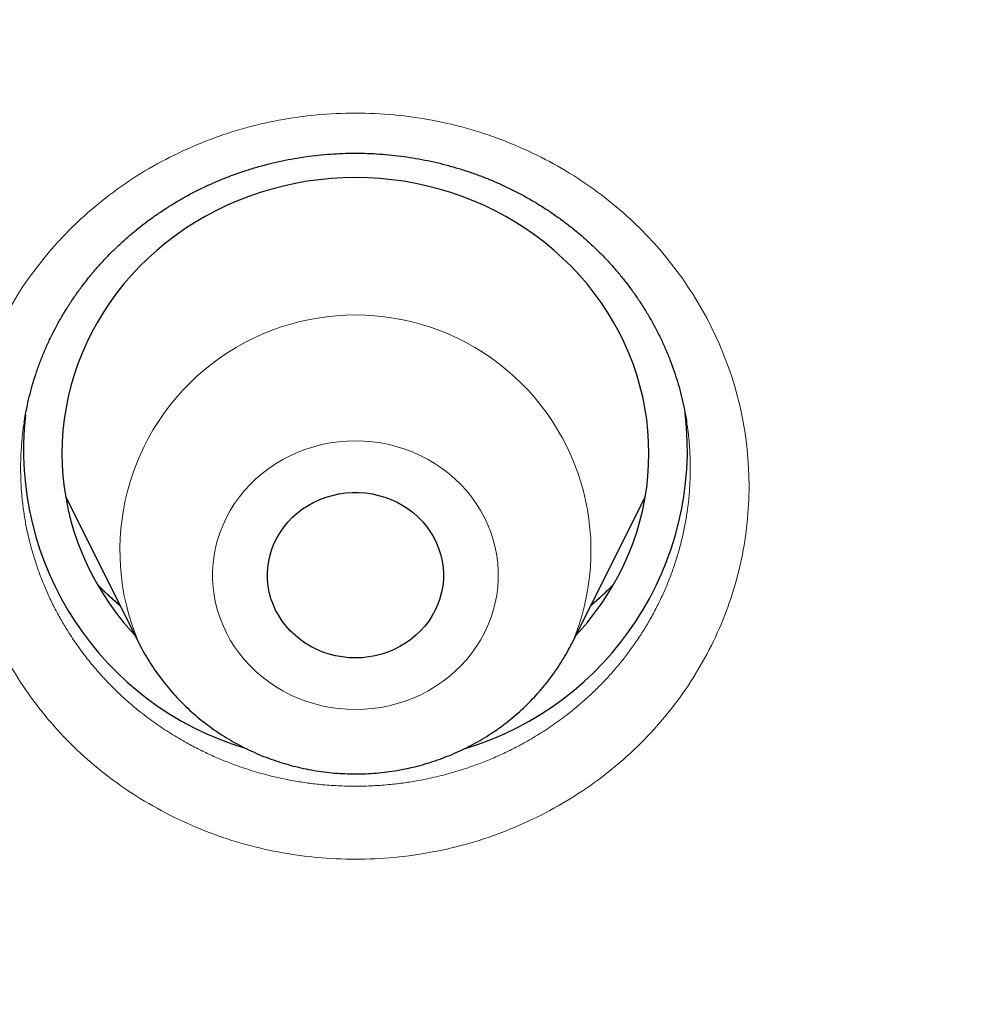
# Model space of a CAD drawing. Header units: millimetres. Extents: x 8 to 450, y 12 to 574.
# Tile 222 of 256: x 230.28 to 235.21, y 534.59 to 539.62. Entities that reach past the tile are written whole.
import ezdxf

# ---------------------------------------------------------------- set-up
doc = ezdxf.new("R2010")
doc.units = ezdxf.units.MM

msp = doc.modelspace()

# ---------------------------------------------------------------- linework, layer by layer
at = {"color": 7, "linetype": 'Continuous', "lineweight": 30}
for p, q in [((230.519, 537.1774), (230.8922, 536.4328)), ((233.1078, 536.4328), (233.481, 537.1774))]:
    msp.add_line(p, q, dxfattribs=at)
at = {"color": 7, "linetype": 'Continuous', "lineweight": 30, "flags": 128}
for points in [[(233.1265, 536.4701), (233.1446, 536.4898), (233.1837, 536.535), (233.2208, 536.5818), (233.2557, 536.6299), (233.2886, 536.6793), (233.3192, 536.7299), (233.3476, 536.7817), (233.3737, 536.8346), (233.3974, 536.8884), (233.4187, 536.9431), (233.4376, 536.9986), (233.4541, 537.0548), (233.4681, 537.1115), (233.4795, 537.1688), (233.4885, 537.2265), (233.4949, 537.2844), (233.4987, 537.3426), (233.5, 537.4008), (233.4987, 537.4591), (233.4949, 537.5172), (233.4885, 537.5752), (233.4795, 537.6328), (233.4681, 537.6901), (233.4541, 537.7468), (233.4376, 537.803), (233.4187, 537.8585), (233.3974, 537.9132), (233.3737, 537.967), (233.3476, 538.0199), (233.3192, 538.0717), (233.2886, 538.1223), (233.2557, 538.1717), (233.2208, 538.2199), (233.1837, 538.2666), (233.1446, 538.3118), (233.1036, 538.3555), (233.0607, 538.3975), (233.0159, 538.4378), (232.9694, 538.4764), (232.9213, 538.5131), (232.8716, 538.548), (232.8204, 538.5808), (232.7678, 538.6117), (232.7139, 538.6405), (232.6588, 538.6671), (232.6025, 538.6916), (232.5453, 538.7139), (232.487, 538.734), (232.428, 538.7517), (232.3682, 538.7672), (232.3078, 538.7803), (232.2469, 538.7911), (232.1855, 538.7995), (232.1239, 538.8055), (232.062, 538.8091), (232, 538.8103), (231.938, 538.8091), (231.8761, 538.8055), (231.8145, 538.7995), (231.7531, 538.7911), (231.6922, 538.7803), (231.6318, 538.7672), (231.572, 538.7517), (231.513, 538.734), (231.4547, 538.7139), (231.3975, 538.6916), (231.3412, 538.6671), (231.2861, 538.6405), (231.2322, 538.6117), (231.1796, 538.5808), (231.1284, 538.548), (231.0787, 538.5131), (231.0306, 538.4764), (230.9841, 538.4378), (230.9393, 538.3975), (230.8964, 538.3555), (230.8554, 538.3118), (230.8163, 538.2666), (230.7792, 538.2199), (230.7443, 538.1717), (230.7114, 538.1223), (230.6808, 538.0717), (230.6524, 538.0199), (230.6263, 537.967), (230.6026, 537.9132), (230.5813, 537.8585), (230.5624, 537.803), (230.5459, 537.7468), (230.5319, 537.6901), (230.5205, 537.6328), (230.5115, 537.5752), (230.5051, 537.5172), (230.5013, 537.4591), (230.5, 537.4008), (230.5013, 537.3426), (230.5051, 537.2844), (230.5115, 537.2265), (230.5205, 537.1688), (230.5319, 537.1115), (230.5459, 537.0548), (230.5624, 536.9986), (230.5813, 536.9431), (230.6026, 536.8884), (230.6263, 536.8346), (230.6524, 536.7817), (230.6808, 536.7299), (230.7114, 536.6793), (230.7443, 536.6299), (230.7792, 536.5818), (230.8163, 536.535), (230.8554, 536.4898), (230.8735, 536.4701)], [(232, 536.3555), (231.966, 536.3567), (231.9321, 536.3603), (231.8987, 536.3663), (231.8658, 536.3747), (231.8337, 536.3854), (231.8026, 536.3984), (231.7725, 536.4135), (231.7438, 536.4307), (231.7166, 536.4499), (231.691, 536.471), (231.6671, 536.4938), (231.6452, 536.5183), (231.6252, 536.5442), (231.6075, 536.5715), (231.592, 536.6), (231.5788, 536.6295), (231.568, 536.6599), (231.5597, 536.6909), (231.5539, 536.7225), (231.5507, 536.7543), (231.5501, 536.7863), (231.552, 536.8183), (231.5565, 536.85), (231.5636, 536.8813), (231.5731, 536.9121), (231.5851, 536.942), (231.5994, 536.971), (231.6161, 536.9989), (231.6349, 537.0256), (231.6559, 537.0508), (231.6788, 537.0745), (231.7036, 537.0965), (231.73, 537.1166), (231.758, 537.1349), (231.7874, 537.151), (231.818, 537.1651), (231.8497, 537.1769), (231.8822, 537.1864), (231.9153, 537.1937), (231.949, 537.1985), (231.983, 537.2009), (232.017, 537.2009), (232.051, 537.1985), (232.0847, 537.1937), (232.1178, 537.1864), (232.1503, 537.1769), (232.182, 537.1651), (232.2126, 537.151), (232.242, 537.1349), (232.27, 537.1166), (232.2964, 537.0965), (232.3212, 537.0745), (232.3441, 537.0508), (232.3651, 537.0256), (232.3839, 536.9989), (232.4006, 536.971), (232.4149, 536.942), (232.4269, 536.9121), (232.4364, 536.8813), (232.4435, 536.85), (232.448, 536.8183), (232.4499, 536.7863), (232.4493, 536.7543), (232.4461, 536.7225), (232.4403, 536.6909), (232.432, 536.6599), (232.4212, 536.6295), (232.408, 536.6), (232.3925, 536.5715), (232.3748, 536.5442), (232.3548, 536.5183), (232.3329, 536.4938), (232.309, 536.471), (232.2834, 536.4499), (232.2562, 536.4307), (232.2275, 536.4135), (232.1974, 536.3984), (232.1663, 536.3854), (232.1342, 536.3747), (232.1013, 536.3663), (232.0679, 536.3603), (232.034, 536.3567), (232, 536.3555)]]:
    msp.add_lwpolyline(points, dxfattribs=at)
at = {"color": 252, "linetype": 'Continuous', "lineweight": 0, "flags": 128}
msp.add_lwpolyline([(232, 537.4647), (231.9567, 537.4635), (231.9136, 537.4599), (231.8708, 537.4539), (231.8284, 537.4455), (231.7867, 537.4348), (231.7457, 537.4218), (231.7055, 537.4065), (231.6665, 537.389), (231.6285, 537.3694), (231.5919, 537.3476), (231.5568, 537.3239), (231.5231, 537.2983), (231.4912, 537.2708), (231.461, 537.2416), (231.4328, 537.2108), (231.4065, 537.1785), (231.3823, 537.1448), (231.3603, 537.1097), (231.3406, 537.0735), (231.3231, 537.0363), (231.308, 536.9982), (231.2954, 536.9593), (231.2852, 536.9197), (231.2776, 536.8797), (231.2724, 536.8393), (231.2699, 536.7987), (231.2699, 536.758), (231.2724, 536.7174), (231.2776, 536.677), (231.2852, 536.637), (231.2954, 536.5974), (231.308, 536.5585), (231.3231, 536.5204), (231.3406, 536.4831), (231.3603, 536.447), (231.3823, 536.4119), (231.4065, 536.3782), (231.4328, 536.3458), (231.461, 536.315), (231.4912, 536.2858), (231.5231, 536.2584), (231.5568, 536.2328), (231.5919, 536.209), (231.6285, 536.1873), (231.6665, 536.1677), (231.7055, 536.1502), (231.7457, 536.1349), (231.7867, 536.1219), (231.8284, 536.1111), (231.8708, 536.1028), (231.9136, 536.0968), (231.9567, 536.0931), (232, 536.0919), (232.0433, 536.0931), (232.0864, 536.0968), (232.1292, 536.1028), (232.1716, 536.1111), (232.2133, 536.1219), (232.2543, 536.1349), (232.2945, 536.1502), (232.3335, 536.1677), (232.3715, 536.1873), (232.4081, 536.209), (232.4432, 536.2328), (232.4769, 536.2584), (232.5088, 536.2858), (232.539, 536.315), (232.5672, 536.3458), (232.5935, 536.3782), (232.6177, 536.4119), (232.6397, 536.447), (232.6594, 536.4831), (232.6769, 536.5204), (232.692, 536.5585), (232.7046, 536.5974), (232.7148, 536.637), (232.7224, 536.677), (232.7276, 536.7174), (232.7301, 536.758), (232.7301, 536.7987), (232.7276, 536.8393), (232.7224, 536.8797), (232.7148, 536.9197), (232.7046, 536.9593), (232.692, 536.9982), (232.6769, 537.0363), (232.6594, 537.0735), (232.6397, 537.1097), (232.6177, 537.1448), (232.5935, 537.1785), (232.5672, 537.2108), (232.539, 537.2416), (232.5088, 537.2708), (232.4769, 537.2983), (232.4432, 537.3239), (232.4081, 537.3476), (232.3715, 537.3694), (232.3335, 537.389), (232.2945, 537.4065), (232.2543, 537.4218), (232.2133, 537.4348), (232.1716, 537.4455), (232.1292, 537.4539), (232.0864, 537.4599), (232.0433, 537.4635), (232, 537.4647)], dxfattribs=at)
at = {"color": 252, "linetype": 'Continuous', "lineweight": 0}
msp.add_arc((232, 536.9042), 1.2039, 336.8922, 203.0883, dxfattribs=at)
at = {"color": 7, "linetype": 'Continuous', "lineweight": 30}
for centre, radius, start, end in [((231.8986, 537.4207), 1.5955, 173.6324, 253.1385), ((232.1014, 537.4205), 1.5953, 286.7405, 6.637)]:
    msp.add_arc(centre, radius, start, end, dxfattribs=at)
for points, knots in [([(279.178, 531.7215), (279.1777, 531.7262), (279.1772, 531.7347), (279.1765, 531.7475), (279.1759, 531.7586), (279.1752, 531.7694), (279.1747, 531.7798), (279.174, 531.7909), (279.1729, 531.811), (279.1711, 531.8407), (279.1687, 531.8819), (279.166, 531.9271), (279.1629, 531.9769), (279.1596, 532.0292), (279.1562, 532.0833), (279.1512, 532.1604), (279.1446, 532.2577), (279.1366, 532.3731), (279.1301, 532.4617), (279.1255, 532.5234), (279.1229, 532.5579), (279.1209, 532.5847), (279.1194, 532.604), (279.1183, 532.6185), (279.1173, 532.632), (279.1158, 532.6513), (279.1136, 532.6784), (279.1108, 532.7146), (279.1073, 532.7582), (279.1012, 532.8338), (279.0923, 532.9405), (279.0805, 533.0775), (279.0677, 533.2192), (279.0541, 533.3656), (279.0395, 533.5166), (279.0239, 533.6722), (279.0045, 533.8582), (278.9812, 534.071), (278.9541, 534.3071), (278.9328, 534.4845), (278.9178, 534.6052), (278.9095, 534.6712), (278.9012, 534.7366), (278.8929, 534.8013), (278.8847, 534.8636), (278.8772, 534.9211), (278.8705, 534.9716), (278.865, 535.0125), (278.8606, 535.0448), (278.8573, 535.0692), (278.8546, 535.0885), (278.8525, 535.1044), (278.8502, 535.121), (278.8473, 535.1423), (278.8434, 535.1703), (278.8387, 535.2042), (278.8328, 535.2462), (278.8257, 535.2969), (278.8172, 535.3568), (278.8076, 535.4236), (278.7968, 535.4975), (278.7849, 535.5782), (278.7647, 535.7133), (278.7365, 535.8975), (278.7002, 536.1253), (278.6642, 536.3442), (278.6283, 536.5555), (278.5927, 536.7592), (278.5575, 536.955), (278.5231, 537.1416), (278.4895, 537.319), (278.457, 537.4872), (278.4257, 537.6461), (278.3955, 537.7959), (278.3667, 537.9364), (278.3394, 538.0676), (278.3136, 538.1896), (278.2894, 538.3024), (278.267, 538.4059), (278.2462, 538.5002), (278.23, 538.5734), (278.2179, 538.6278), (278.2094, 538.6655), (278.2015, 538.7005), (278.1945, 538.7316), (278.1886, 538.7577), (278.1838, 538.7787), (278.1792, 538.7988), (278.1739, 538.8219), (278.1673, 538.8507), (278.1596, 538.8841), (278.1511, 538.9212), (278.1418, 538.9613), (278.1301, 539.0113), (278.1159, 539.0722), (278.0987, 539.145), (278.0799, 539.224), (278.0594, 539.3093), (278.0372, 539.4007), (278.0133, 539.4984), (277.9878, 539.6018), (277.9514, 539.7472), (277.9048, 539.9306), (277.8482, 540.148), (277.7909, 540.3638), (277.7329, 540.5777), (277.6744, 540.7893), (277.6167, 540.9937), (277.56, 541.1908), (277.5045, 541.3806), (277.4501, 541.5632), (277.3971, 541.7386), (277.3455, 541.9067), (277.2954, 542.0676), (277.2472, 542.2204), (277.201, 542.365), (277.1568, 542.5018), (277.1143, 542.6315), (277.0798, 542.7359), (277.0529, 542.8167), (277.0332, 542.8757), (277.014, 542.9328), (276.9953, 542.9881), (276.9772, 543.0415), (276.9599, 543.0922), (276.9446, 543.1369), (276.932, 543.1737), (276.9225, 543.2014), (276.9151, 543.2226), (276.9088, 543.2408), (276.9021, 543.2603), (276.893, 543.2865), (276.8808, 543.3216), (276.8653, 543.3663), (276.8467, 543.4194), (276.8251, 543.4808), (276.8007, 543.55), (276.7734, 543.6268), (276.7432, 543.7113), (276.71, 543.8037), (276.6756, 543.8984), (276.6405, 543.9947), (276.6048, 544.0917), (276.5672, 544.1931), (276.5285, 544.2966), (276.4897, 544.3996), (276.4341, 544.546), (276.3621, 544.7333), (276.2766, 544.9518), (276.1958, 545.1554), (276.1195, 545.3446), (276.0448, 545.5276), (275.9712, 545.7056), (275.8988, 545.8784), (275.8277, 546.0459), (275.7585, 546.2072), (275.6908, 546.3634), (275.6162, 546.5334), (275.5331, 546.7207), (275.4399, 546.9277), (275.3599, 547.1027), (275.2943, 547.2448), (275.244, 547.3529), (275.1929, 547.4622), (275.1408, 547.5724), (275.0882, 547.6832), (275.0399, 547.7839), (274.9975, 547.8718), (274.9623, 547.9446), (274.9305, 548.0099), (274.9022, 548.0679), (274.8774, 548.1185), (274.8585, 548.1569), (274.8448, 548.1847), (274.8359, 548.2027), (274.8292, 548.2162), (274.8246, 548.2255), (274.8208, 548.2333), (274.8147, 548.2455), (274.805, 548.2651), (274.791, 548.2934), (274.774, 548.3275), (274.7544, 548.3669), (274.7323, 548.4111), (274.7072, 548.4611), (274.6791, 548.5171), (274.648, 548.5787), (274.5648, 548.7426), (274.4298, 549.0054), (274.2668, 549.3154), (274.128, 549.5745), (274.0144, 549.784), (273.9001, 549.992), (273.7851, 550.1985), (273.6687, 550.4051), (273.5414, 550.628), (273.4016, 550.8695), (273.2482, 551.1304), (273.0889, 551.3971), (272.9235, 551.6694), (272.7677, 551.9218), (272.6226, 552.1534), (272.4893, 552.3636), (272.3717, 552.5468), (272.271, 552.7021), (272.1899, 552.8263), (272.1115, 552.9454), (272.0392, 553.0546), (271.9729, 553.154), (271.9124, 553.2442), (271.8561, 553.3278), (271.8038, 553.4051), (271.7556, 553.4759), (271.7117, 553.5404), (271.6708, 553.6001), (271.6333, 553.6546), (271.5996, 553.7035), (271.5702, 553.746), (271.5433, 553.7849), (271.5204, 553.8179), (271.5018, 553.8446), (271.488, 553.8644), (271.4752, 553.8828), (271.4617, 553.9021), (271.4468, 553.9234), (271.4305, 553.9468), (271.407, 553.9803), (271.3753, 554.0255), (271.3341, 554.0839), (271.2885, 554.1485), (271.2385, 554.2189), (271.1841, 554.2952), (271.125, 554.3778), (271.0611, 554.4666), (270.9923, 554.5617), (270.9186, 554.6629), (270.8371, 554.7743), (270.7474, 554.8961), (270.6489, 555.0287), (270.5446, 555.1681), (270.4355, 555.3127), (270.2988, 555.4924), (270.1335, 555.707), (269.9379, 555.9576), (269.7347, 556.2139), (269.524, 556.4758), (269.3069, 556.7415), (269.0833, 557.0109), (268.8533, 557.2838), (268.6152, 557.5615), (268.3906, 557.8193), (268.1807, 558.0567), (267.9869, 558.2731), (267.8241, 558.4525), (267.6938, 558.5947), (267.5978, 558.6989), (267.5029, 558.8012), (267.4112, 558.8994), (267.3246, 558.9917), (267.2433, 559.0778), (267.1674, 559.1578), (267.097, 559.2317), (267.032, 559.2995), (266.9729, 559.3611), (266.9196, 559.4163), (266.872, 559.4655), (266.8299, 559.5089), (266.7939, 559.5459), (266.7639, 559.5767), (266.7395, 559.6017), (266.7194, 559.6222), (266.7025, 559.6395), (266.6864, 559.6559), (266.669, 559.6736), (266.6456, 559.6974), (266.6157, 559.7279), (266.5788, 559.7653), (266.5376, 559.8071), (266.4886, 559.8565), (266.4313, 559.9141), (266.3649, 559.9806), (266.2923, 560.0531), (266.2133, 560.1315), (266.1279, 560.2158), (266.0409, 560.3013), (265.9527, 560.3874), (265.864, 560.4736), (265.7705, 560.5641), (265.672, 560.6586), (265.5687, 560.7574), (265.4605, 560.86), (265.2836, 561.0267), (265.0399, 561.2534), (264.7261, 561.5401), (264.4097, 561.8237), (264.0909, 562.1041), (263.7747, 562.3772), (263.4612, 562.6431), (263.1506, 562.9018), (262.8431, 563.1535), (262.5387, 563.3983), (262.2124, 563.6563), (261.8637, 563.927), (261.4922, 564.2093), (261.1237, 564.4837), (260.7584, 564.7503), (260.4839, 564.9466), (260.3002, 565.0764), (260.2064, 565.1423), (260.1129, 565.2077), (260.0197, 565.2725), (259.9278, 565.3361), (259.8341, 565.4006), (259.7408, 565.4645), (259.649, 565.5271), (259.5643, 565.5845), (259.4924, 565.6331), (259.4323, 565.6735), (259.383, 565.7066), (259.3432, 565.7332), (259.3121, 565.754), (259.2897, 565.7689), (259.271, 565.7814), (259.2555, 565.7917), (259.2409, 565.8014), (259.2243, 565.8124), (259.2042, 565.8258), (259.1801, 565.8417), (259.1429, 565.8664), (259.0912, 565.9006), (259.0233, 565.9452), (258.9472, 565.9951), (258.8629, 566.0502), (258.7702, 566.1104), (258.6713, 566.1743), (258.5665, 566.2417), (258.456, 566.3123), (258.338, 566.3872), (258.2124, 566.4664), (258.0811, 566.5487), (257.944, 566.6339), (257.8014, 566.7218), (257.6517, 566.8135), (257.4947, 566.9088), (257.3304, 567.0076), (257.1622, 567.1079), (256.9904, 567.2093), (256.8162, 567.3112), (256.6388, 567.414), (256.4606, 567.5161), (256.2116, 567.6576), (255.8923, 567.836), (255.5034, 568.0486), (255.1188, 568.2544), (254.736, 568.4549), (254.3552, 568.6499), (253.9766, 568.8397), (253.6029, 569.0229), (253.2343, 569.1998), (252.8708, 569.3705), (252.5126, 569.5351), (252.1598, 569.6938), (251.8125, 569.8467), (251.4707, 569.994), (251.1346, 570.1359), (250.8038, 570.2726), (250.4779, 570.4045), (250.1566, 570.5318), (249.8299, 570.6586), (249.4979, 570.7847), (249.161, 570.9097), (248.8302, 571.0298), (248.5053, 571.1451), (248.185, 571.2563), (247.8692, 571.3634), (247.5582, 571.4666), (247.2537, 571.5654), (246.9558, 571.66), (246.5718, 571.7793), (246.1002, 571.921), (245.5592, 572.0767), (245.0413, 572.2195), (244.5462, 572.3505), (244.0541, 572.4753), (243.6186, 572.5811), (243.2395, 572.6698), (242.9165, 572.7431), (242.5948, 572.8139), (242.2745, 572.8822), (241.9535, 572.9485), (241.6095, 573.0171), (241.2393, 573.0882), (240.8414, 573.1613), (240.4348, 573.2326), (240.017, 573.3023), (239.5879, 573.3702), (239.1474, 573.4358), (238.6979, 573.4987), (238.2395, 573.5586), (237.7749, 573.6149), (237.3045, 573.6675), (236.8282, 573.7161), (236.3433, 573.7609), (235.85, 573.8016), (235.3481, 573.838), (234.838, 573.8698), (234.3218, 573.8967), (233.7931, 573.9186), (233.2536, 573.9352), (232.7036, 573.9461), (232.1457, 573.9509), (231.5799, 573.9494), (231.0062, 573.9412), (230.4303, 573.9264), (229.8524, 573.9047), (229.2726, 573.8763), (228.702, 573.8416), (228.1409, 573.8011), (227.5893, 573.7552), (227.0363, 573.703), (226.482, 573.6445), (225.9574, 573.5832), (225.4628, 573.5202), (224.9982, 573.4567), (224.5339, 573.3888), (224.073, 573.317), (223.619, 573.2419), (223.1822, 573.1656), (222.7624, 573.0886), (222.3592, 573.0111), (221.9641, 572.9318), (221.577, 572.851), (221.1905, 572.7671), (220.8049, 572.6802), (220.4206, 572.5903), (220.0453, 572.4995), (219.6789, 572.4078), (219.3215, 572.3156), (218.997, 572.2293), (218.7043, 572.1494), (218.4421, 572.0763), (218.1853, 572.0032), (217.933, 571.9299), (217.6821, 571.8555), (217.4123, 571.7741), (217.121, 571.6842), (216.8075, 571.5852), (216.4887, 571.4821), (216.1645, 571.3749), (215.837, 571.264), (215.5065, 571.1494), (215.1729, 571.0311), (214.8344, 570.9082), (214.485, 570.7784), (214.1249, 570.6415), (213.7553, 570.4974), (213.3836, 570.349), (213.0111, 570.1966), (212.6379, 570.0404), (212.2642, 569.8802), (211.8427, 569.6952), (211.3736, 569.4838), (210.8574, 569.2438), (210.3405, 568.996), (209.8578, 568.7576), (209.4081, 568.5293), (208.9904, 568.3122), (208.5695, 568.0882), (208.1457, 567.8571), (207.7215, 567.6203), (207.2972, 567.3778), (206.8729, 567.1295), (206.4463, 566.874), (206.1256, 566.6772), (205.9103, 566.5433), (205.801, 566.4748), (205.6929, 566.4067), (205.5882, 566.3404), (205.4891, 566.2773), (205.3964, 566.2179), (205.31, 566.1623), (205.2288, 566.1098), (205.153, 566.0605), (205.0828, 566.0147), (205.0193, 565.9732), (204.9628, 565.9361), (204.913, 565.9033), (204.8717, 565.8761), (204.8384, 565.854), (204.8123, 565.8367), (204.791, 565.8226), (204.7763, 565.8129), (204.7672, 565.8068), (204.7622, 565.8035), (204.7579, 565.8006), (204.7522, 565.7968), (204.743, 565.7907), (204.7298, 565.7819), (204.705, 565.7653), (204.6683, 565.7409), (204.6185, 565.7076), (204.563, 565.6703), (204.5018, 565.6291), (204.4333, 565.5829), (204.3574, 565.5314), (204.2738, 565.4745), (204.1839, 565.4129), (204.0876, 565.3467), (203.985, 565.2758), (203.8785, 565.2016), (203.7681, 565.1245), (203.6544, 565.0444), (203.5352, 564.9599), (203.4105, 564.871), (203.2752, 564.7738), (203.1294, 564.6683), (202.9758, 564.5561), (202.8222, 564.443), (202.671, 564.3308), (202.5225, 564.2195), (202.3764, 564.1093), (202.2329, 564.0001), (202.0601, 563.8676), (201.8596, 563.7122), (201.6332, 563.5344), (201.4139, 563.3601), (201.2014, 563.1892), (200.9959, 563.0218), (200.8008, 562.8611), (200.6158, 562.7071), (200.4405, 562.5596), (200.271, 562.4157), (200.1073, 562.2753), (199.9494, 562.1385), (199.7971, 562.0055), (199.6504, 561.8762), (199.5092, 561.7508), (199.3735, 561.6292), (199.2295, 561.4992), (199.0771, 561.3603), (198.9164, 561.2125), (198.7529, 561.0606), (198.5871, 560.9051), (198.4197, 560.7465), (198.2587, 560.5923), (198.1039, 560.4427), (197.9553, 560.2977), (197.8381, 560.1823), (197.7506, 560.0956), (197.691, 560.0364), (197.6325, 559.978), (197.5752, 559.9206), (197.5202, 559.8653), (197.4705, 559.8152), (197.4274, 559.7715), (197.3906, 559.7343), (197.3618, 559.7051), (197.3401, 559.6829), (197.3245, 559.667), (197.3116, 559.6538), (197.3001, 559.6421), (197.2878, 559.6296), (197.2715, 559.613), (197.2502, 559.5911), (197.2238, 559.5641), (197.1927, 559.5321), (197.1568, 559.4952), (197.1163, 559.4534), (197.071, 559.4066), (196.9971, 559.3299), (196.8951, 559.2235), (196.7657, 559.0874), (196.6299, 558.9434), (196.4876, 558.7911), (196.3387, 558.6303), (196.1865, 558.4641), (196.0309, 558.2926), (195.8687, 558.112), (195.7, 557.922), (195.5246, 557.7222), (195.3462, 557.5165), (195.1665, 557.3067), (194.9873, 557.0949), (194.7764, 556.8424), (194.5353, 556.5492), (194.2655, 556.2146), (194.0005, 555.8796), (193.7404, 555.5442), (193.4851, 555.2085), (193.293, 554.951), (193.1616, 554.7726), (193.0891, 554.6736), (193.0181, 554.576), (192.9498, 554.4817), (192.8858, 554.3928), (192.8263, 554.3098), (192.7715, 554.2329), (192.7206, 554.1613), (192.6738, 554.0951), (192.6312, 554.0346), (192.5933, 553.9807), (192.5601, 553.9334), (192.5317, 553.8926), (192.5079, 553.8585), (192.4901, 553.833), (192.4776, 553.8149), (192.4694, 553.8031), (192.4616, 553.7919), (192.4522, 553.7784), (192.4393, 553.7597), (192.4224, 553.7353), (192.4015, 553.7051), (192.3755, 553.6674), (192.344, 553.6216), (192.3072, 553.568), (192.2676, 553.5099), (192.1971, 553.4065), (192.0626, 553.2076), (191.8836, 552.9388), (191.6896, 552.6421), (191.5135, 552.3684), (191.3685, 552.1393), (191.2533, 551.9551), (191.1667, 551.8155), (191.0774, 551.6703), (190.9855, 551.5195), (190.889, 551.3597), (190.7878, 551.1907), (190.6821, 551.012), (190.5737, 550.8269), (190.4628, 550.6352), (190.3493, 550.4368), (190.2467, 550.2551), (190.155, 550.0912), (190.0748, 549.9463), (189.9936, 549.7984), (189.9115, 549.6475), (189.8285, 549.4934), (189.745, 549.3369), (189.6689, 549.1928), (189.6018, 549.0647), (189.545, 548.9555), (189.4925, 548.8539), (189.4442, 548.7599), (189.4004, 548.674), (189.3609, 548.5962), (189.3256, 548.5264), (189.2942, 548.464), (189.2667, 548.4092), (189.2431, 548.3618), (189.2232, 548.3219), (189.2071, 548.2895), (189.1949, 548.2649), (189.1843, 548.2436), (189.1733, 548.2212), (189.1593, 548.1929), (189.1415, 548.1569), (189.1198, 548.1128), (189.0944, 548.0609), (189.0664, 548.0035), (189.0362, 547.9415), (189.0041, 547.8752), (188.9677, 547.7997), (188.9269, 547.7147), (188.8815, 547.6194), (188.8335, 547.518), (188.7825, 547.4096), (188.7285, 547.294), (188.6722, 547.1723), (188.615, 547.0478), (188.5582, 546.9232), (188.5027, 546.8002), (188.4484, 546.6789), (188.3768, 546.5175), (188.2892, 546.3178), (188.1874, 546.0816), (188.0904, 545.8529), (187.9981, 545.6317), (187.9103, 545.4182), (187.8271, 545.2123), (187.7481, 545.0142), (187.6732, 544.8238), (187.6022, 544.6406), (187.5347, 544.4643), (187.4707, 544.2946), (187.411, 544.1344), (187.3554, 543.9836), (187.3038, 543.8418), (187.2548, 543.7061), (187.2086, 543.5763), (187.1731, 543.4758), (187.1478, 543.4038), (187.1325, 543.36), (187.119, 543.3212), (187.1075, 543.2882), (187.0981, 543.261), (187.0906, 543.2391), (187.0838, 543.2196), (187.0767, 543.199), (187.0675, 543.1722), (187.0557, 543.1378), (187.0411, 543.095), (187.024, 543.0451), (187.0047, 542.988), (186.983, 542.9239), (186.9591, 542.8526), (186.9329, 542.7742), (186.9045, 542.6886), (186.874, 542.5958), (186.8414, 542.4961), (186.8075, 542.3913), (186.7579, 542.2365), (186.6943, 542.0352), (186.6143, 541.7767), (186.5339, 541.5106), (186.4534, 541.2376), (186.3767, 540.9708), (186.3036, 540.7104), (186.2338, 540.456), (186.1672, 540.2067), (186.102, 539.9571), (186.0382, 539.7066), (185.9759, 539.4554), (185.9305, 539.2678), (185.9008, 539.143), (185.8863, 539.0812), (185.8727, 539.0235), (185.8605, 538.9709), (185.8485, 538.9196), (185.8373, 538.8707), (185.8269, 538.8255), (185.8196, 538.7937), (185.8152, 538.7743), (185.813, 538.7644), (185.8109, 538.7554), (185.8084, 538.7444), (185.8052, 538.7303), (185.8013, 538.713), (185.796, 538.6893), (185.789, 538.6584), (185.7802, 538.6192), (185.7702, 538.5741), (185.7587, 538.5226), (185.746, 538.4647), (185.7318, 538.4003), (185.7165, 538.3297), (185.6999, 538.2528), (185.6822, 538.1699), (185.6638, 538.0827), (185.6319, 537.9301), (185.5883, 537.7167), (185.5346, 537.4453), (185.4844, 537.1821), (185.4373, 536.9272), (185.3936, 536.682), (185.3529, 536.4464), (185.3153, 536.2205), (185.2802, 536.0031), (185.2542, 535.8365), (185.2361, 535.7184), (185.2253, 535.6463), (185.2147, 535.5753), (185.2044, 535.5055), (185.1944, 535.4369), (185.1846, 535.3694), (185.1753, 535.3038), (185.1673, 535.247), (185.1608, 535.2009), (185.1561, 535.1669), (185.1525, 535.1403), (185.1497, 535.1204), (185.1473, 535.1028), (185.1447, 535.0835), (185.1414, 535.0593), (185.1368, 535.0255), (185.1308, 534.9808), (185.1232, 534.9238), (185.1145, 534.8583), (185.1057, 534.7902), (185.0968, 534.7208), (185.0879, 534.6512), (185.0786, 534.5767), (185.0605, 534.4296), (185.0343, 534.2089), (185.004, 533.9378), (184.9773, 533.6841), (184.9538, 533.4492), (184.9366, 533.2665), (184.925, 533.1378), (184.9186, 533.0661), (184.9127, 532.9978), (184.9073, 532.9349), (184.9022, 532.8742), (184.8975, 532.8168), (184.8932, 532.7639), (184.8897, 532.7205), (184.887, 532.6867), (184.8851, 532.6624), (184.8839, 532.6474), (184.8831, 532.6364), (184.8821, 532.624), (184.8807, 532.6053), (184.8784, 532.5758), (184.8754, 532.5356), (184.8715, 532.4842), (184.8673, 532.4263), (184.8627, 532.3617), (184.8577, 532.2912), (184.8527, 532.2183), (184.8479, 532.1466), (184.8435, 532.0792), (184.8395, 532.0164), (184.8361, 531.961), (184.8332, 531.9126), (184.8306, 531.8707), (184.8285, 531.8348), (184.8267, 531.8028), (184.8251, 531.7749), (184.8235, 531.7475), (184.8225, 531.7302), (184.822, 531.7215)], [0, 0, 0, 0, 0.000127, 0.000231, 0.000316, 0.000383, 0.000456, 0.000538, 0.000631, 0.000898, 0.001191, 0.001537, 0.00189, 0.002284, 0.002687, 0.003079, 0.003978, 0.004825, 0.005621, 0.00593, 0.006184, 0.006381, 0.006522, 0.006609, 0.006701, 0.006821, 0.007034, 0.0073, 0.007621, 0.007996, 0.00897, 0.009979, 0.011023, 0.012102, 0.013216, 0.014365, 0.015545, 0.017335, 0.019079, 0.020779, 0.021271, 0.021759, 0.022243, 0.022724, 0.023198, 0.023628, 0.024002, 0.02432, 0.024538, 0.024719, 0.024863, 0.024969, 0.025073, 0.025231, 0.025443, 0.025697, 0.025987, 0.02638, 0.026825, 0.027323, 0.027872, 0.028473, 0.029126, 0.03089, 0.032588, 0.034221, 0.035789, 0.037321, 0.038785, 0.040181, 0.041509, 0.042769, 0.04396, 0.045084, 0.046139, 0.047124, 0.048041, 0.048889, 0.049668, 0.050379, 0.05102, 0.051322, 0.051606, 0.051873, 0.052114, 0.05231, 0.052463, 0.05259, 0.052764, 0.052986, 0.053242, 0.053522, 0.053825, 0.054152, 0.054655, 0.055205, 0.055803, 0.056448, 0.057141, 0.057881, 0.058668, 0.059491, 0.06119, 0.062842, 0.064448, 0.066116, 0.067731, 0.069292, 0.070799, 0.072252, 0.073651, 0.074997, 0.076289, 0.077527, 0.07871, 0.079818, 0.080873, 0.081875, 0.082823, 0.083294, 0.083751, 0.084193, 0.084621, 0.085035, 0.085435, 0.085801, 0.086076, 0.086291, 0.086446, 0.086571, 0.086714, 0.0869, 0.087183, 0.087531, 0.087943, 0.088421, 0.088963, 0.089559, 0.090217, 0.090938, 0.091721, 0.092435, 0.093193, 0.093997, 0.094815, 0.095623, 0.09642, 0.098259, 0.100039, 0.10158, 0.103075, 0.104523, 0.105926, 0.107306, 0.108639, 0.109924, 0.111161, 0.112376, 0.114, 0.115661, 0.117359, 0.118222, 0.119094, 0.119976, 0.120868, 0.121768, 0.122667, 0.123317, 0.123908, 0.124439, 0.12491, 0.125322, 0.125674, 0.125847, 0.126001, 0.126116, 0.126177, 0.126229, 0.126306, 0.126476, 0.126707, 0.126999, 0.127311, 0.127672, 0.128081, 0.128538, 0.129044, 0.129594, 0.132566, 0.135517, 0.137263, 0.139001, 0.140732, 0.142455, 0.144173, 0.145919, 0.148067, 0.150271, 0.152533, 0.154852, 0.157228, 0.159007, 0.160817, 0.162657, 0.163755, 0.164852, 0.16589, 0.166863, 0.167706, 0.168494, 0.169227, 0.169904, 0.170526, 0.171092, 0.171603, 0.172101, 0.172532, 0.172897, 0.173226, 0.173563, 0.173771, 0.173935, 0.174088, 0.174259, 0.174447, 0.174654, 0.174879, 0.175337, 0.175856, 0.176435, 0.177057, 0.177737, 0.178473, 0.179267, 0.180117, 0.181025, 0.18199, 0.183118, 0.184315, 0.185581, 0.186902, 0.188249, 0.190485, 0.192785, 0.19515, 0.19758, 0.200076, 0.20259, 0.205167, 0.207806, 0.210509, 0.212567, 0.214661, 0.216789, 0.217805, 0.218828, 0.21985, 0.22082, 0.221731, 0.222583, 0.223377, 0.224111, 0.224787, 0.225404, 0.225952, 0.226444, 0.226879, 0.227257, 0.227557, 0.227808, 0.22801, 0.228178, 0.228328, 0.228506, 0.228714, 0.229048, 0.229426, 0.229848, 0.230314, 0.230926, 0.231601, 0.232339, 0.233138, 0.234001, 0.234925, 0.235768, 0.236656, 0.23759, 0.23857, 0.239596, 0.240668, 0.24178, 0.244827, 0.247829, 0.25092, 0.25396, 0.25695, 0.25989, 0.26278, 0.265619, 0.268409, 0.271148, 0.274529, 0.277857, 0.281131, 0.284352, 0.28752, 0.28834, 0.289155, 0.289967, 0.290775, 0.291579, 0.292351, 0.293203, 0.293993, 0.294721, 0.295386, 0.295843, 0.296264, 0.296652, 0.296864, 0.297062, 0.297225, 0.297344, 0.297459, 0.297598, 0.297769, 0.297975, 0.298212, 0.29872, 0.299298, 0.299944, 0.30066, 0.301445, 0.3023, 0.303169, 0.304099, 0.305092, 0.306146, 0.307261, 0.308393, 0.309581, 0.310827, 0.312129, 0.313488, 0.314905, 0.316293, 0.317731, 0.319195, 0.32065, 0.322094, 0.325281, 0.328417, 0.331502, 0.334537, 0.337582, 0.340574, 0.343513, 0.346399, 0.349233, 0.352014, 0.354743, 0.357418, 0.360041, 0.362612, 0.365131, 0.367607, 0.370039, 0.372428, 0.375006, 0.377532, 0.380006, 0.382427, 0.384797, 0.38715, 0.38945, 0.391696, 0.393888, 0.396026, 0.400153, 0.404241, 0.407858, 0.411444, 0.414999, 0.418523, 0.420855, 0.423173, 0.425478, 0.427768, 0.430048, 0.432356, 0.435128, 0.437957, 0.440842, 0.443784, 0.446837, 0.44995, 0.45312, 0.45635, 0.459638, 0.462924, 0.466267, 0.469666, 0.473122, 0.476634, 0.480203, 0.483821, 0.487457, 0.491281, 0.495119, 0.498972, 0.50296, 0.506964, 0.510983, 0.515018, 0.51907, 0.523137, 0.526986, 0.53085, 0.534728, 0.53862, 0.542526, 0.545792, 0.549068, 0.552353, 0.555628, 0.558844, 0.562002, 0.564926, 0.567797, 0.570616, 0.573382, 0.576096, 0.578918, 0.58168, 0.584384, 0.587029, 0.589614, 0.592141, 0.594085, 0.595993, 0.597865, 0.5997, 0.601519, 0.603368, 0.605629, 0.607936, 0.610287, 0.612684, 0.615126, 0.617569, 0.620056, 0.622586, 0.625161, 0.627916, 0.630714, 0.633531, 0.636364, 0.639213, 0.642077, 0.644957, 0.648943, 0.652958, 0.657003, 0.661077, 0.664363, 0.66769, 0.671061, 0.674476, 0.677935, 0.681376, 0.684859, 0.688385, 0.691953, 0.692866, 0.693782, 0.6947, 0.695586, 0.696421, 0.697203, 0.697932, 0.698609, 0.699263, 0.699859, 0.700397, 0.700878, 0.701302, 0.701668, 0.701931, 0.702154, 0.702336, 0.702477, 0.702528, 0.70257, 0.702604, 0.702638, 0.702716, 0.702839, 0.702976, 0.703353, 0.703779, 0.704254, 0.704778, 0.705352, 0.706016, 0.706735, 0.70751, 0.708341, 0.709228, 0.710171, 0.711112, 0.712102, 0.713142, 0.714232, 0.715371, 0.716702, 0.718076, 0.719436, 0.720778, 0.722101, 0.723405, 0.724691, 0.725959, 0.728066, 0.730121, 0.732122, 0.734069, 0.735962, 0.737803, 0.739488, 0.741127, 0.742717, 0.74426, 0.745755, 0.747203, 0.748603, 0.749956, 0.751261, 0.75252, 0.754127, 0.755693, 0.757218, 0.758928, 0.760583, 0.762183, 0.763729, 0.76522, 0.766657, 0.767271, 0.767876, 0.768469, 0.769052, 0.769623, 0.770153, 0.770572, 0.770948, 0.771281, 0.771457, 0.771618, 0.771761, 0.771856, 0.771971, 0.772139, 0.772358, 0.77263, 0.772953, 0.773321, 0.77374, 0.774209, 0.774727, 0.776039, 0.77739, 0.778781, 0.780314, 0.781892, 0.783515, 0.785184, 0.786897, 0.788764, 0.790681, 0.792649, 0.794656, 0.796661, 0.798659, 0.801784, 0.804891, 0.80798, 0.811052, 0.814105, 0.817141, 0.818033, 0.818922, 0.819809, 0.820659, 0.821454, 0.822194, 0.822879, 0.823509, 0.824105, 0.824642, 0.82512, 0.82554, 0.8259, 0.826202, 0.826445, 0.826577, 0.826681, 0.826758, 0.826873, 0.827038, 0.827254, 0.82752, 0.827837, 0.828251, 0.828729, 0.829254, 0.829782, 0.831455, 0.834485, 0.836818, 0.839183, 0.841581, 0.842732, 0.843926, 0.845166, 0.846451, 0.847782, 0.849242, 0.850754, 0.852317, 0.853931, 0.855596, 0.857311, 0.858496, 0.859703, 0.860934, 0.862187, 0.863464, 0.864764, 0.86607, 0.867033, 0.867932, 0.868767, 0.869538, 0.870246, 0.870879, 0.871451, 0.871961, 0.872409, 0.872796, 0.873122, 0.873386, 0.873589, 0.873725, 0.873906, 0.874137, 0.874417, 0.874786, 0.875214, 0.875683, 0.876187, 0.876726, 0.8773, 0.878022, 0.878794, 0.879614, 0.880484, 0.881422, 0.882411, 0.883427, 0.884428, 0.885415, 0.886387, 0.887345, 0.889292, 0.891176, 0.892995, 0.89475, 0.896441, 0.898069, 0.899632, 0.901131, 0.902569, 0.903953, 0.905284, 0.90656, 0.907715, 0.908822, 0.909881, 0.910892, 0.911855, 0.912226, 0.912573, 0.912875, 0.913132, 0.913343, 0.913507, 0.913641, 0.913798, 0.913988, 0.914265, 0.914598, 0.914985, 0.915427, 0.915924, 0.916476, 0.917082, 0.917744, 0.918461, 0.919233, 0.920056, 0.920886, 0.922815, 0.924705, 0.926849, 0.928941, 0.930981, 0.93297, 0.934906, 0.9368, 0.938662, 0.9406, 0.942503, 0.944372, 0.94486, 0.945335, 0.945772, 0.946169, 0.946526, 0.946935, 0.947276, 0.947549, 0.947655, 0.947715, 0.947774, 0.947858, 0.947964, 0.948095, 0.948249, 0.948499, 0.948794, 0.949134, 0.949518, 0.949957, 0.950442, 0.950973, 0.951552, 0.952176, 0.952844, 0.953517, 0.955616, 0.957651, 0.959622, 0.961529, 0.963373, 0.965122, 0.966809, 0.968431, 0.969986, 0.970532, 0.971068, 0.971596, 0.972116, 0.972626, 0.973128, 0.973621, 0.974088, 0.974396, 0.974648, 0.974845, 0.974987, 0.975092, 0.975235, 0.975417, 0.975631, 0.975989, 0.976411, 0.976896, 0.977445, 0.977921, 0.978437, 0.978991, 0.979574, 0.981698, 0.983885, 0.985583, 0.987316, 0.989085, 0.989623, 0.990163, 0.990671, 0.991135, 0.991554, 0.992014, 0.992403, 0.992723, 0.992972, 0.993151, 0.993259, 0.993303, 0.993393, 0.993534, 0.993715, 0.994044, 0.994421, 0.994846, 0.995319, 0.995841, 0.996396, 0.996923, 0.997417, 0.997878, 0.998305, 0.998635, 0.998942, 0.999226, 0.999426, 0.999619, 0.999809, 1, 1, 1, 1]), ([(230.3073, 537.56), (230.3087, 537.5694), (230.313, 537.5983), (230.3227, 537.6465), (230.3362, 537.7044), (230.352, 537.7617), (230.37, 537.8182), (230.3901, 537.8738), (230.4122, 537.9285), (230.4365, 537.9821), (230.4628, 538.0349), (230.4913, 538.0869), (230.5219, 538.1382), (230.5546, 538.1886), (230.5894, 538.238), (230.626, 538.2861), (230.6644, 538.3329), (230.7044, 538.3783), (230.746, 538.422), (230.7891, 538.464), (230.8339, 538.5045), (230.8803, 538.5435), (230.9284, 538.5812), (230.9779, 538.6172), (231.0287, 538.6514), (231.0806, 538.6837), (231.1336, 538.7141), (231.1878, 538.7428), (231.2433, 538.7696), (231.2999, 538.7946), (231.3574, 538.8176), (231.4157, 538.8387), (231.4749, 538.8577), (231.5347, 538.8746), (231.5951, 538.8896), (231.6559, 538.9024), (231.7171, 538.9131), (231.7787, 538.9217), (231.8408, 538.9283), (231.9031, 538.9326), (231.956, 538.9346), (231.9882, 538.9348), (231.9995, 538.9349)], [0, 0, 0, 0, 0.01254, 0.03857, 0.064619, 0.090635, 0.116572, 0.142387, 0.168041, 0.193575, 0.219109, 0.244761, 0.270534, 0.296391, 0.322292, 0.348193, 0.374043, 0.399799, 0.425422, 0.450881, 0.476302, 0.501794, 0.52747, 0.553188, 0.578767, 0.604191, 0.629491, 0.654996, 0.680477, 0.705994, 0.731554, 0.757102, 0.782527, 0.808063, 0.833605, 0.859006, 0.884327, 0.909753, 0.935214, 0.960677, 0.986195, 1, 1, 1, 1]), ([(231.9995, 538.9349), (232.0098, 538.9348), (232.0408, 538.9347), (232.0926, 538.9329), (232.1546, 538.9287), (232.2164, 538.9223), (232.278, 538.9139), (232.3393, 538.9033), (232.4003, 538.8906), (232.4608, 538.8758), (232.5208, 538.859), (232.5801, 538.8401), (232.6384, 538.8192), (232.6957, 538.7965), (232.752, 538.7718), (232.8074, 538.7452), (232.8617, 538.7167), (232.915, 538.6863), (232.9671, 538.6541), (233.0179, 538.6201), (233.0674, 538.5844), (233.1157, 538.5468), (233.1624, 538.5077), (233.2073, 538.4674), (233.2503, 538.4257), (233.2917, 538.3825), (233.3316, 538.3377), (233.37, 538.2912), (233.4067, 538.2434), (233.4416, 538.1942), (233.4745, 538.1439), (233.5054, 538.0926), (233.5343, 538.0405), (233.5609, 537.9876), (233.5853, 537.9342), (233.6075, 537.88), (233.6277, 537.8248), (233.6459, 537.7687), (233.6619, 537.7116), (233.6757, 537.6539), (233.6861, 537.6032), (233.691, 537.5715), (233.6928, 537.5594)], [0, 0, 0, 0, 0.012576, 0.037987, 0.063299, 0.088598, 0.113941, 0.139371, 0.164838, 0.19029, 0.215865, 0.241454, 0.266913, 0.292212, 0.317587, 0.342976, 0.368381, 0.393848, 0.419408, 0.444799, 0.470379, 0.496078, 0.521745, 0.547194, 0.572399, 0.597739, 0.623303, 0.649002, 0.674796, 0.700645, 0.726509, 0.752334, 0.778076, 0.803699, 0.829164, 0.854587, 0.880203, 0.905981, 0.931882, 0.957866, 0.983891, 1, 1, 1, 1]), ([(233.3204, 536.7326), (233.3168, 536.7288), (233.2991, 536.7103), (233.2654, 536.6783), (233.23, 536.6457), (233.2087, 536.6279), (233.2034, 536.6235)], [0, 0, 0, 0, 0.097466, 0.483494, 0.870884, 1, 1, 1, 1]), ([(230.7968, 536.6232), (230.7948, 536.6248), (230.7769, 536.6396), (230.7445, 536.6691), (230.7077, 536.7036), (230.6871, 536.7249), (230.6808, 536.7315)], [0, 0, 0, 0, 0.047628, 0.436485, 0.826372, 1, 1, 1, 1]), ([(230.8926, 536.4321), (230.8932, 536.431), (230.9011, 536.4143), (230.9184, 536.3831), (230.9446, 536.3384), (230.973, 536.2951), (231.0033, 536.2529), (231.0354, 536.212), (231.0694, 536.1724), (231.1051, 536.1344), (231.1425, 536.0978), (231.1815, 536.0628), (231.2221, 536.0295), (231.2641, 535.9979), (231.3076, 535.968), (231.3523, 535.94), (231.3983, 535.9139), (231.4454, 535.8898), (231.4936, 535.8676), (231.5428, 535.8474), (231.5928, 535.8293), (231.6436, 535.8134), (231.6951, 535.7995), (231.7472, 535.7878), (231.7998, 535.7784), (231.8528, 535.7711), (231.9061, 535.766), (231.9595, 535.7632), (232.0131, 535.7626), (232.0666, 535.7643), (232.12, 535.7682), (232.1732, 535.7744), (232.2261, 535.7827), (232.2785, 535.7933), (232.3304, 535.8061), (232.3818, 535.8211), (232.4323, 535.8381), (232.4821, 535.8573), (232.5309, 535.8786), (232.5788, 535.9019), (232.6255, 535.9271), (232.6711, 535.9544), (232.7154, 535.9834), (232.7583, 536.0144), (232.7997, 536.047), (232.8397, 536.0814), (232.878, 536.1175), (232.9147, 536.1551), (232.9496, 536.1941), (232.9828, 536.2346), (233.014, 536.2765), (233.0434, 536.3196), (233.0707, 536.3639), (233.0919, 536.4013), (233.1033, 536.4243), (233.107, 536.4318)], [0, 0, 0, 0, 0.001378, 0.020536, 0.039709, 0.058898, 0.078104, 0.097328, 0.116569, 0.135829, 0.155108, 0.174406, 0.193723, 0.213058, 0.232412, 0.251783, 0.271171, 0.290576, 0.309997, 0.329432, 0.348881, 0.368343, 0.387817, 0.407302, 0.426796, 0.446298, 0.465808, 0.485324, 0.504845, 0.524369, 0.543896, 0.563423, 0.58295, 0.602474, 0.621996, 0.641513, 0.661024, 0.680528, 0.700023, 0.719509, 0.738983, 0.758446, 0.777894, 0.797329, 0.816747, 0.836149, 0.855533, 0.874899, 0.894246, 0.913574, 0.932883, 0.952172, 0.971441, 0.99069, 1, 1, 1, 1])]:
    msp.add_open_spline(points, degree=3, knots=knots, dxfattribs=at)
at = {"color": 252, "linetype": 'Continuous', "lineweight": 0}
for points, knots in [([(184.8384, 531.7406), (184.844, 531.9296), (184.8785, 533.0866), (185.1388, 535.2022), (185.6287, 538.071), (186.3349, 540.9021), (187.232, 543.6841), (188.322, 546.4048), (189.5987, 549.0528), (191.0571, 551.6167), (192.6908, 554.0855), (194.4928, 556.4485), (196.4554, 558.6957), (198.5703, 560.8176), (200.8283, 562.8049), (203.2197, 564.6491), (205.7344, 566.3425), (208.3616, 567.8776), (211.09, 569.248), (213.908, 570.4478), (216.8034, 571.4719), (219.7639, 572.3158), (222.7768, 572.9759), (225.8291, 573.4495), (228.908, 573.7344), (232, 573.8295), (235.092, 573.7344), (238.1709, 573.4495), (241.2232, 572.9759), (244.2361, 572.3158), (247.1966, 571.4719), (250.092, 570.4478), (252.91, 569.248), (255.6384, 567.8776), (258.2656, 566.3425), (260.7803, 564.6491), (263.1717, 562.8049), (265.4297, 560.8176), (267.5446, 558.6957), (269.5072, 556.4485), (271.3092, 554.0855), (272.9429, 551.6167), (274.4013, 549.0528), (275.678, 546.4048), (276.768, 543.6841), (277.6651, 540.9021), (278.3713, 538.071), (278.8612, 535.2022), (279.1215, 533.0866), (279.156, 531.9296), (279.1616, 531.7407)], [0, 0, 0, 0, 0.004208, 0.025764, 0.04732, 0.068876, 0.090432, 0.111989, 0.133545, 0.155101, 0.176657, 0.198213, 0.21977, 0.241326, 0.262882, 0.284438, 0.305994, 0.327551, 0.349107, 0.370663, 0.392219, 0.413775, 0.435331, 0.456888, 0.478444, 0.5, 0.521556, 0.543112, 0.564669, 0.586225, 0.607781, 0.629337, 0.650893, 0.67245, 0.694006, 0.715562, 0.737118, 0.758674, 0.780231, 0.801787, 0.823343, 0.844899, 0.866455, 0.888012, 0.909568, 0.931124, 0.95268, 0.974236, 0.995792, 1, 1, 1, 1]), ([(184.5066, 521.0871), (184.5203, 521.8644), (184.5487, 523.4763), (184.7774, 525.9152), (185.1474, 528.3956), (185.6682, 530.8524), (186.3338, 533.278), (187.1434, 535.6646), (188.094, 538.0049), (189.1828, 540.2913), (190.4063, 542.5168), (191.7607, 544.6744), (193.2417, 546.7572), (194.8446, 548.7587), (196.5645, 550.6725), (198.3958, 552.4928), (200.3329, 554.2137), (202.3696, 555.8298), (204.4995, 557.3361), (206.716, 558.7277), (209.012, 560.0005), (211.3803, 561.1502), (213.8135, 562.1733), (216.304, 563.0666), (218.8438, 563.8273), (221.425, 564.453), (224.0395, 564.9417), (226.6791, 565.2919), (229.3353, 565.5024), (232, 565.5727), (234.6647, 565.5024), (237.3209, 565.2919), (239.9605, 564.9417), (242.575, 564.453), (245.1562, 563.8273), (247.696, 563.0666), (250.1865, 562.1733), (252.6197, 561.1502), (254.988, 560.0005), (257.284, 558.7277), (259.5005, 557.3361), (261.6304, 555.8298), (263.6671, 554.2137), (265.6042, 552.4928), (267.4355, 550.6725), (269.1554, 548.7587), (270.7583, 546.7572), (272.2393, 544.6744), (273.5937, 542.5168), (274.8172, 540.2913), (275.906, 538.0049), (276.8566, 535.6646), (277.6662, 533.278), (278.3318, 530.8524), (278.8526, 528.3956), (279.2226, 525.9152), (279.4513, 523.4763), (279.4797, 521.8642), (279.4934, 521.0869)], [0, 0, 0, 0, 0.016672, 0.034573, 0.052474, 0.070375, 0.088276, 0.106177, 0.124078, 0.141979, 0.15988, 0.177781, 0.195682, 0.213583, 0.231484, 0.249385, 0.267286, 0.285187, 0.303088, 0.320989, 0.33889, 0.356791, 0.374692, 0.392593, 0.410494, 0.428395, 0.446296, 0.464197, 0.482098, 0.499999, 0.5179, 0.535801, 0.553702, 0.571603, 0.589504, 0.607405, 0.625306, 0.643207, 0.661109, 0.67901, 0.696911, 0.714812, 0.732713, 0.750614, 0.768515, 0.786416, 0.804317, 0.822218, 0.840119, 0.85802, 0.875921, 0.893822, 0.911723, 0.929624, 0.947525, 0.965426, 0.983327, 1, 1, 1, 1]), ([(232, 539.1395), (232.1329, 539.1395), (232.2636, 539.1271), (232.5208, 539.0787), (232.6486, 539.042), (232.8922, 538.9463), (233.0078, 538.8878), (233.2265, 538.7494), (233.33, 538.6689), (233.6083, 538.405), (233.7582, 538.1923), (233.9588, 537.7336), (234.0116, 537.4828), (234.0118, 537.1099), (233.9988, 536.9836), (233.9475, 536.7392), (233.9095, 536.6204), (233.8089, 536.3896), (233.7459, 536.2779), (233.6003, 536.0713), (233.5172, 535.975), (233.3295, 535.797), (233.2277, 535.7179), (233.0099, 535.5798), (232.8923, 535.5201), (232.6485, 535.4243), (232.5231, 535.3883), (232.2653, 535.3395), (232.1322, 535.3269), (231.8678, 535.3269), (231.7346, 535.3395), (231.4769, 535.3883), (231.3515, 535.4243), (231.1076, 535.5201), (230.9901, 535.5798), (230.7723, 535.7179), (230.6704, 535.797), (230.4828, 535.9751), (230.3997, 536.0713), (230.2541, 536.278), (230.1911, 536.3896), (230.0905, 536.6204), (230.0525, 536.7392), (230.0012, 536.9837), (229.9882, 537.1099), (229.9884, 537.4828), (230.0412, 537.7336), (230.2418, 538.1924), (230.3917, 538.405), (230.67, 538.6689), (230.7736, 538.7494), (230.9923, 538.8878), (231.1078, 538.9463), (231.3515, 539.042), (231.4792, 539.0787), (231.7364, 539.1271), (231.8671, 539.1395), (232, 539.1395)], [0, 0, 0, 0, 0.03125, 0.03125, 0.0625, 0.0625, 0.09375, 0.09375, 0.125, 0.125, 0.1875, 0.1875, 0.25, 0.25, 0.28125, 0.28125, 0.3125, 0.3125, 0.34375, 0.34375, 0.375, 0.375, 0.40625, 0.40625, 0.4375, 0.4375, 0.46875, 0.46875, 0.5, 0.5, 0.53125, 0.53125, 0.5625, 0.5625, 0.59375, 0.59375, 0.625, 0.625, 0.65625, 0.65625, 0.6875, 0.6875, 0.71875, 0.71875, 0.75, 0.75, 0.8125, 0.8125, 0.875, 0.875, 0.90625, 0.90625, 0.9375, 0.9375, 0.96875, 0.96875, 1, 1, 1, 1]), ([(230.307, 537.56), (230.3063, 537.5559), (230.3017, 537.5294), (230.2962, 537.4803), (230.2905, 537.4123), (230.2882, 537.3435), (230.2888, 537.2741), (230.2927, 537.2046), (230.2995, 537.136), (230.3094, 537.0685), (230.3235, 536.9945), (230.3433, 536.9133), (230.3702, 536.8256), (230.3997, 536.7462), (230.4305, 536.675), (230.461, 536.6125), (230.4938, 536.5519), (230.5329, 536.4864), (230.5799, 536.416), (230.6359, 536.3417), (230.6915, 536.2761), (230.7453, 536.2187), (230.7959, 536.1692), (230.8479, 536.1223), (230.9077, 536.0728), (230.9766, 536.0212), (231.0554, 535.9687), (231.1307, 535.9242), (231.2015, 535.8869), (231.2665, 535.8561), (231.332, 535.8282), (231.4056, 535.8003), (231.4887, 535.7732), (231.5813, 535.7483), (231.6679, 535.7301), (231.7478, 535.7171), (231.826, 535.7077), (231.9101, 535.7014), (231.9999, 535.6991), (232.0902, 535.7014), (232.1739, 535.7077), (232.2508, 535.7169), (232.329, 535.7295), (232.4148, 535.7474), (232.5075, 535.772), (232.5915, 535.7992), (232.6668, 535.8277), (232.7331, 535.8559), (232.7973, 535.8863), (232.8667, 535.9228), (232.9415, 535.9667), (233.0204, 536.019), (233.0901, 536.0711), (233.1513, 536.1216), (233.204, 536.169), (233.2539, 536.218), (233.3013, 536.2683), (233.3464, 536.3206), (233.3897, 536.3752), (233.4307, 536.4318), (233.4696, 536.4907), (233.5059, 536.5512), (233.5391, 536.6125), (233.5691, 536.6744), (233.5962, 536.7368), (233.6206, 536.8003), (233.6423, 536.8654), (233.6613, 536.9317), (233.6775, 536.9994), (233.6906, 537.0679), (233.7005, 537.1362), (233.7073, 537.204), (233.7115, 537.2792), (233.7119, 537.3626), (233.7066, 537.4538), (233.6999, 537.5195), (233.6939, 537.5545), (233.6931, 537.5595)], [0, 0, 0, 0, 0.002269, 0.014424, 0.026578, 0.038996, 0.051415, 0.063925, 0.076434, 0.088503, 0.100572, 0.116946, 0.133333, 0.149707, 0.162215, 0.174723, 0.186788, 0.198854, 0.215225, 0.231608, 0.247978, 0.260484, 0.272989, 0.285053, 0.297117, 0.313485, 0.329866, 0.346234, 0.358738, 0.371242, 0.383306, 0.39537, 0.411738, 0.42812, 0.444488, 0.456992, 0.469496, 0.484715, 0.50004, 0.515366, 0.530798, 0.542864, 0.55493, 0.571301, 0.587685, 0.604056, 0.616562, 0.629068, 0.641137, 0.653207, 0.669582, 0.68597, 0.702345, 0.714854, 0.727364, 0.739435, 0.751507, 0.763662, 0.775817, 0.788237, 0.800657, 0.813169, 0.82568, 0.837752, 0.849824, 0.861979, 0.874135, 0.886555, 0.898975, 0.911487, 0.923998, 0.936068, 0.948138, 0.964513, 0.980902, 0.997277, 1, 1, 1, 1]), ([(230.7974, 536.6219), (230.7942, 536.6245), (230.767, 536.6467), (230.7282, 536.6829), (230.694, 536.7177), (230.6814, 536.7305)], [0, 0, 0, 0, 0.077454, 0.66112, 1, 1, 1, 1]), ([(233.3199, 536.7317), (233.3177, 536.7294), (233.2943, 536.7042), (233.2551, 536.6674), (233.217, 536.6343), (233.2025, 536.6218)], [0, 0, 0, 0, 0.06099, 0.643636, 1, 1, 1, 1])]:
    msp.add_open_spline(points, degree=3, knots=knots, dxfattribs=at)
msp.add_open_spline([(186.5014, 520.2302), (186.5014, 525.826), (188.8705, 537.0176), (198.9901, 551.2493), (214.1352, 560.7587), (232, 564.0979), (249.8648, 560.7587), (265.0099, 551.2493), (275.1295, 537.0176), (277.4986, 525.826), (277.4986, 520.2302)], degree=3, dxfattribs=at)

doc.saveas('drawing.dxf')
